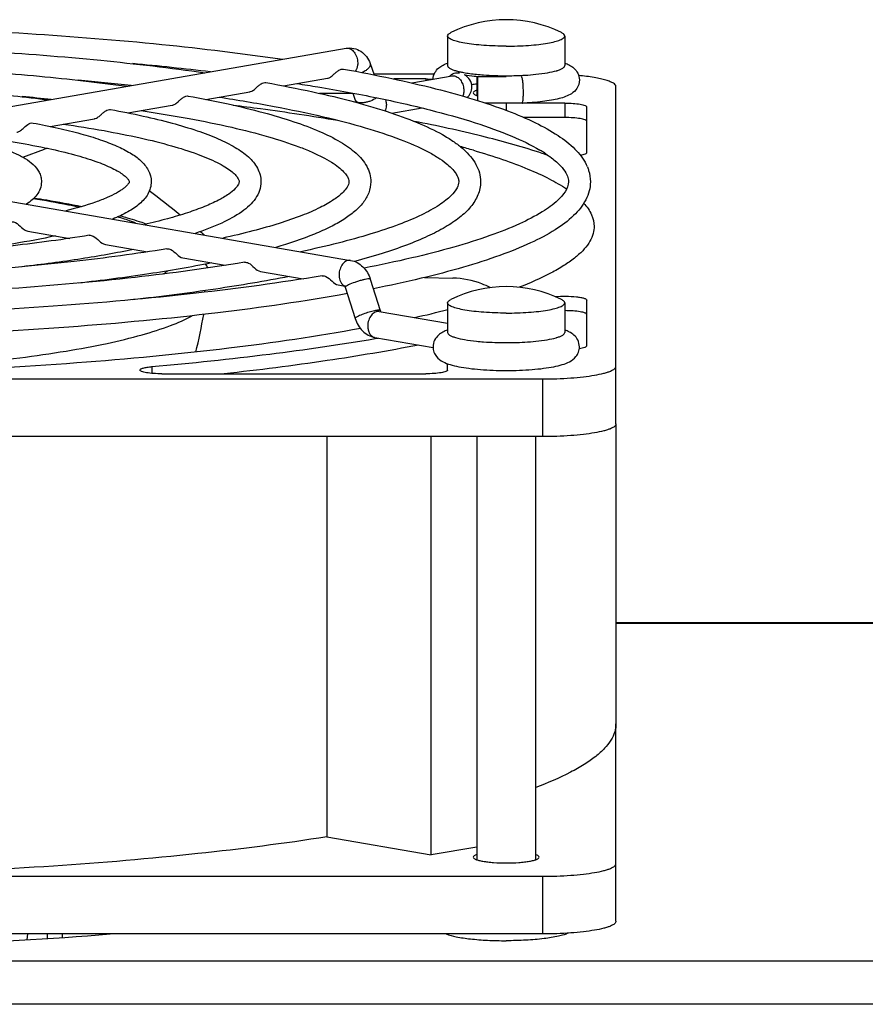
# Model space of a CAD drawing. Extents: x -1622 to 1181, y 8 to 1633.
# Tile 78 of 80: x 795 to 853, y 993 to 1060. Entities that reach past the tile are written whole.
import ezdxf

# ---------------------------------------------------------------- set-up
doc = ezdxf.new("R2010")
doc.units = 0
doc.header["$LTSCALE"] = 65.395
doc.layers.get('0').update_dxf_attribs({"linetype": 'CONTINUOUS'})
doc.layers.add('3_ALL_AXES', color=7, linetype='CONTINUOUS')

msp = doc.modelspace()

# ---------------------------------------------------------------- linework, layer by layer
at = {"color": 7, "linetype": 'CONTINUOUS'}
for p, q in [((779.927, 1051.512), (817.404, 1058.02)), ((819.046, 1056.98), (819.325, 1056.199)), ((819.299, 1056.27), (823.427, 1056.27)), ((821.888, 1055.647), (824.648, 1056.126)), ((826.4, 1054.443), (826.4, 1056.066)), ((828.338, 1056.066), (826.4, 1056.066)), ((813.122, 1055.449), (816.128, 1055.971)), ((822.838, 1055.922), (820.656, 1055.922)), ((835.838, 1032.361), (835.838, 1055.401)), ((807.811, 1054.527), (810.825, 1055.05)), ((817.864, 1054.937), (815.573, 1054.937)), ((817.859, 1054.951), (818.029, 1054.475)), ((802.495, 1053.604), (805.521, 1054.129)), ((829.42, 1054.266), (826.933, 1054.266)), ((829.42, 1054.266), (829.421, 1054.266)), ((832.338, 1054.273), (829.547, 1054.273)), ((833.838, 1050.883), (833.838, 1054.012)), ((820.533, 1053.585), (822.59, 1053.942)), ((797.176, 1052.68), (800.218, 1053.208)), ((832.338, 1053.288), (829.529, 1053.288)), ((795.316, 1050.576), (796.807, 1051.126)), ((780.235, 1050.038), (817.712, 1043.531)), ((795.652, 1045.534), (798.528, 1045.035)), ((834.347, 1045.851), (834.345, 1045.757)), ((800.955, 1044.613), (803.836, 1044.113)), ((806.259, 1043.692), (809.145, 1043.191)), ((811.562, 1042.772), (814.467, 1042.267)), ((819.056, 1042.238), (819.734, 1040.103)), ((822.749, 1042.36), (824.697, 1042.317)), ((816.865, 1041.851), (817.305, 1041.774)), ((817.34, 1041.693), (818.019, 1039.558)), ((833.838, 1037.689), (833.838, 1040.818)), ((819.671, 1040.039), (824.338, 1039.229)), ((819.363, 1038.266), (823.34, 1037.575)), ((819.381, 1038.186), (819.601, 1038.224)), ((824.338, 1036.04), (824.338, 1036.466)), ((720.838, 1035.432), (830.838, 1035.432)), ((804.821, 1035.779), (822.838, 1035.779)), ((830.838, 1031.493), (720.838, 1031.493)), ((816.09, 1031.493), (816.09, 1004.148)), ((823.215, 1002.911), (823.215, 1031.493)), ((835.838, 998.385), (835.838, 1011.875)), ((816.09, 1004.148), (823.215, 1002.911)), ((826.338, 1003.454), (823.215, 1002.911)), ((720.838, 1001.456), (830.838, 1001.456)), ((830.838, 997.517), (720.838, 997.517))]:
    msp.add_line(p, q, dxfattribs=at)
at = {"color": 9, "linetype": 'CONTINUOUS'}
for p, q in [((832.338, 1056.838), (832.338, 1056.838)), ((822.838, 1055.922), (822.838, 1055.812)), ((828.338, 1054.273), (828.338, 1053.77)), ((832.338, 1054.273), (832.338, 1053.288)), ((832.338, 1038.605), (832.338, 1038.605)), ((804.137, 1036.271), (804.137, 1035.808)), ((830.838, 1031.493), (830.838, 1035.432)), ((902.185, 1018.713), (835.838, 1018.713)), ((830.838, 997.517), (830.838, 1001.456)), ((795.613, 997.115), (795.655, 997.517)), ((796.999, 997.203), (796.999, 997.517)), ((797.994, 997.517), (797.994, 997.269)), ((899.838, 995.664), (700.838, 995.664)), ((899.838, 992.709), (700.838, 992.709))]:
    msp.add_line(p, q, dxfattribs=at)
at = {"color": 3, "linetype": 'CONTINUOUS'}
msp.add_line((900.838, 1018.759), (835.838, 1018.759), dxfattribs=at)
at = {"color": 6, "linetype": 'CONTINUOUS'}
msp.add_line((795.644, 997.517), (795.602, 997.114), dxfattribs=at)
at = {"color": 9, "linetype": 'CONTINUOUS'}
for centre, radius, start, end in [((825.14, 1055.456), 0.935, 135.67866, 136.95744), ((825.112, 1055.484), 0.895, 128.64799, 135.72174), ((825.081, 1055.522), 0.846, 125.50647, 128.60349), ((825.822, 1059.642), 3.29, 253.26205, 253.39739), ((828.34, 1078.734), 22.591, 269.99613, 272.61133), ((830.85, 1059.66), 3.309, 286.53291, 286.71965), ((818.871, 1054.21), 1.282, 0.07024, 13.22594), ((819.437, 1038.696), 0.436, 254.03392, 260.16818), ((830.805, 1041.575), 3.464, 285.83531, 286.71159)]:
    msp.add_arc(centre, radius, start, end, dxfattribs=at)
at = {"color": 7, "linetype": 'CONTINUOUS'}
for centre, radius, start, end in [((827.617, 1043.058), 12.578, 95.84686, 97.51428), ((819.79, 1055.103), 1.87, 199.63751, 204.80572), ((810.689, 998.111), 55.137, 73.76208, 74.7571), ((817.703, 1011.464), 41.49, 71.3024, 71.94403), ((717.953, 937.418), 140.318, 51.10315, 52.19842), ((726.511, 947.939), 126.756, 50.16306, 50.32412), ((804.493, 1041.248), 3.881, 26.997, 31.63297), ((805.041, 1040.901), 2.763, 9.49384, 11.77912), ((816.892, 1041.551), 0.47, 17.61677, 21.74579), ((806.363, 1110.114), 72.219, 282.56066, 284.42487), ((763.132, 1047.746), 45.237, 346.60677, 349.92566)]:
    msp.add_arc(centre, radius, start, end, dxfattribs=at)
for points, knots in [([(817.404, 1058.02), (817.576, 1058.049), (817.935, 1058.045), (818.43, 1057.837), (818.819, 1057.466), (818.986, 1057.147), (819.046, 1056.98)], [0, 0, 0, 0, 0.248626, 0.497313, 0.746916, 1, 1, 1, 1]), ([(823.34, 1055.899), (823.347, 1056.056), (823.431, 1056.353), (823.704, 1056.677), (824.018, 1056.88), (824.232, 1056.97), (824.338, 1057.009)], [0, 0, 0, 0, 0.297886, 0.561357, 0.786065, 1, 1, 1, 1]), ([(832.339, 1057.009), (832.447, 1056.969), (832.667, 1056.877), (832.988, 1056.666), (833.262, 1056.326), (833.338, 1056.016), (833.338, 1055.854)], [0, 0, 0, 0, 0.212951, 0.437625, 0.702241, 1, 1, 1, 1]), ([(816.128, 1055.971), (816.145, 1055.974), (816.214, 1055.99), (816.279, 1056.021), (816.326, 1056.048)], [0, 0, 0, 0, 0.238835, 1, 1, 1, 1]), ([(816.326, 1056.048), (816.407, 1056.097), (816.538, 1056.211), (816.717, 1056.38), (816.921, 1056.544), (817.117, 1056.617), (817.229, 1056.596)], [0, 0, 0, 0, 0.263703, 0.479819, 0.682379, 1, 1, 1, 1]), ([(824.648, 1056.126), (824.657, 1056.128), (824.666, 1056.129), (824.709, 1056.14), (824.7, 1056.137)], [0, 0, 0, 0, 0.493668, 1, 1, 1, 1]), ([(826.397, 1056.07), (826.314, 1056.078), (826.01, 1056.112), (825.706, 1056.157), (825.486, 1056.199)], [0, 0, 0, 0, 0.270473, 1, 1, 1, 1]), ([(825.995, 1055.362), (825.995, 1055.535), (825.895, 1055.881), (825.633, 1056.119), (825.488, 1056.2)], [0, 0, 0, 0, 0.511222, 1, 1, 1, 1]), ([(829.4, 1056.052), (829.398, 1056.054), (829.393, 1056.061), (829.385, 1056.066), (829.379, 1056.066)], [0, 0, 0, 0, 0.311949, 1, 1, 1, 1]), ([(829.512, 1055.01), (829.512, 1055.127), (829.507, 1055.352), (829.485, 1055.658), (829.458, 1055.873), (829.427, 1055.996), (829.41, 1056.038), (829.4, 1056.052)], [0, 0, 0, 0, 0.3343, 0.640183, 0.872336, 0.950277, 1, 1, 1, 1]), ([(835.838, 1055.401), (835.838, 1055.497), (835.676, 1055.637), (835.432, 1055.749), (835.133, 1055.851), (834.764, 1055.943), (834.144, 1056.062), (833.644, 1056.123), (833.292, 1056.158)], [0, 0, 0, 0, 0.104686, 0.192695, 0.307065, 0.447075, 0.610958, 1, 1, 1, 1]), ([(811.022, 1055.127), (811.103, 1055.176), (811.235, 1055.29), (811.413, 1055.459), (811.617, 1055.624), (811.813, 1055.696), (811.925, 1055.675)], [0, 0, 0, 0, 0.263659, 0.479823, 0.682407, 1, 1, 1, 1]), ([(822.838, 1055.922), (822.881, 1055.922), (823.049, 1055.921), (823.217, 1055.915), (823.342, 1055.907)], [0, 0, 0, 0, 0.254111, 1, 1, 1, 1]), ([(825.677, 1054.659), (825.774, 1054.745), (825.937, 1054.963), (825.995, 1055.229), (825.995, 1055.362)], [0, 0, 0, 0, 0.495322, 1, 1, 1, 1]), ([(833.338, 1055.854), (833.339, 1055.652), (833.219, 1055.27), (832.825, 1054.909), (832.393, 1054.706), (831.93, 1054.568), (831.402, 1054.459), (830.56, 1054.337), (829.889, 1054.287), (829.421, 1054.266)], [0, 0, 0, 0, 0.132438, 0.243946, 0.340772, 0.443072, 0.560005, 0.693222, 1, 1, 1, 1]), ([(805.718, 1054.206), (805.8, 1054.255), (805.931, 1054.369), (806.11, 1054.538), (806.313, 1054.703), (806.509, 1054.775), (806.622, 1054.754)], [0, 0, 0, 0, 0.263594, 0.479819, 0.682437, 1, 1, 1, 1]), ([(810.825, 1055.05), (810.841, 1055.053), (810.911, 1055.069), (810.976, 1055.1), (811.022, 1055.127)], [0, 0, 0, 0, 0.238856, 1, 1, 1, 1]), ([(829.421, 1054.266), (829.429, 1054.266), (829.447, 1054.286), (829.47, 1054.356), (829.493, 1054.505), (829.508, 1054.734), (829.512, 1054.912), (829.512, 1055.01)], [0, 0, 0, 0, 0.031506, 0.090099, 0.298918, 0.614052, 1, 1, 1, 1]), ([(805.521, 1054.129), (805.538, 1054.132), (805.607, 1054.148), (805.672, 1054.179), (805.718, 1054.206)], [0, 0, 0, 0, 0.238885, 1, 1, 1, 1]), ([(809.687, 1054.138), (810.313, 1054.061), (812.702, 1053.754), (815.085, 1053.398), (816.837, 1053.099)], [0, 0, 0, 0, 0.261711, 1, 1, 1, 1]), ([(832.338, 1054.273), (832.53, 1054.273), (832.885, 1054.261), (833.348, 1054.213), (833.653, 1054.146), (833.802, 1054.078), (833.838, 1054.032), (833.838, 1054.012)], [0, 0, 0, 0, 0.368921, 0.68354, 0.899303, 0.962485, 1, 1, 1, 1]), ([(800.415, 1053.285), (800.496, 1053.334), (800.627, 1053.448), (800.805, 1053.617), (801.009, 1053.782), (801.205, 1053.853), (801.317, 1053.833)], [0, 0, 0, 0, 0.263493, 0.479803, 0.682468, 1, 1, 1, 1]), ([(795.111, 1052.364), (795.192, 1052.413), (795.449, 1052.636), (795.759, 1052.959), (796.013, 1052.912)], [0, 0, 0, 0, 0.268348, 1, 1, 1, 1]), ([(800.218, 1053.208), (800.235, 1053.211), (800.304, 1053.227), (800.369, 1053.258), (800.415, 1053.285)], [0, 0, 0, 0, 0.238927, 1, 1, 1, 1]), ([(830.563, 1050.911), (829.284, 1051.328), (826.468, 1052.108), (823.613, 1052.724), (822.068, 1053.025)], [0, 0, 0, 0, 0.460743, 1, 1, 1, 1]), ([(833.838, 1053.027), (833.838, 1053.047), (833.802, 1053.094), (833.653, 1053.161), (833.348, 1053.228), (832.885, 1053.276), (832.53, 1053.288), (832.338, 1053.288)], [0, 0, 0, 0, 0.037515, 0.100697, 0.31646, 0.631079, 1, 1, 1, 1]), ([(794.914, 1052.287), (794.931, 1052.29), (795, 1052.306), (795.065, 1052.337), (795.111, 1052.364)], [0, 0, 0, 0, 0.238994, 1, 1, 1, 1]), ([(797.012, 1051.182), (796.993, 1051.178), (796.924, 1051.164), (796.856, 1051.144), (796.807, 1051.126)], [0, 0, 0, 0, 0.261698, 1, 1, 1, 1]), ([(826.107, 1051.049), (826.775, 1050.855), (828.026, 1050.462), (829.757, 1049.817), (831.221, 1049.153), (832.084, 1048.661), (832.463, 1048.408)], [0, 0, 0, 0, 0.302073, 0.569516, 0.802022, 1, 1, 1, 1]), ([(831.157, 1050.723), (831.143, 1050.726), (831.091, 1050.738), (831.04, 1050.752), (831.004, 1050.765)], [0, 0, 0, 0, 0.275195, 1, 1, 1, 1]), ([(833.838, 1050.883), (833.838, 1050.864), (833.803, 1050.818), (833.659, 1050.752), (833.518, 1050.72), (833.411, 1050.701)], [0, 0, 0, 0, 0.119363, 0.319005, 1, 1, 1, 1]), ([(796.091, 1047.793), (796.377, 1047.749), (797.467, 1047.575), (798.553, 1047.376), (799.35, 1047.211)], [0, 0, 0, 0, 0.26214, 1, 1, 1, 1]), ([(833.626, 1047.441), (833.842, 1047.205), (834.199, 1046.719), (834.347, 1046.123), (834.347, 1045.851)], [0, 0, 0, 0, 0.539877, 1, 1, 1, 1]), ([(794.543, 1046.163), (794.633, 1046.177), (795.076, 1046.055), (795.317, 1045.592), (795.652, 1045.534)], [0, 0, 0, 0, 0.211447, 1, 1, 1, 1]), ([(801.978, 1046.58), (802.136, 1046.536), (802.736, 1046.364), (803.331, 1046.171), (803.764, 1046.014)], [0, 0, 0, 0, 0.262305, 1, 1, 1, 1]), ([(799.847, 1045.241), (799.937, 1045.256), (800.38, 1045.135), (800.621, 1044.671), (800.955, 1044.613)], [0, 0, 0, 0, 0.211453, 1, 1, 1, 1]), ([(834.345, 1045.757), (834.335, 1045.579), (834.257, 1045.208), (833.981, 1044.676), (833.552, 1044.154), (832.973, 1043.641), (832.246, 1043.135), (831.005, 1042.429), (829.963, 1041.979), (829.22, 1041.691)], [0, 0, 0, 0, 0.078223, 0.163693, 0.261055, 0.373398, 0.502628, 0.649829, 1, 1, 1, 1]), ([(805.152, 1044.32), (805.241, 1044.335), (805.684, 1044.214), (805.925, 1043.751), (806.259, 1043.692)], [0, 0, 0, 0, 0.211459, 1, 1, 1, 1]), ([(810.455, 1043.399), (810.545, 1043.414), (810.988, 1043.294), (811.228, 1042.83), (811.562, 1042.772)], [0, 0, 0, 0, 0.211455, 1, 1, 1, 1]), ([(817.712, 1043.531), (817.869, 1043.503), (818.177, 1043.394), (818.7, 1042.999), (818.956, 1042.552), (819.056, 1042.238)], [0, 0, 0, 0, 0.245394, 0.493171, 1, 1, 1, 1]), ([(815.759, 1042.478), (815.849, 1042.493), (816.292, 1042.373), (816.531, 1041.909), (816.865, 1041.851)], [0, 0, 0, 0, 0.211456, 1, 1, 1, 1]), ([(827.234, 1041.667), (827.054, 1041.766), (826.257, 1042.136), (825.369, 1042.302), (824.697, 1042.317)], [0, 0, 0, 0, 0.233907, 1, 1, 1, 1]), ([(817.284, 1041.805), (817.281, 1041.808), (817.303, 1041.783), (817.308, 1041.768), (817.323, 1041.74), (817.329, 1041.725)], [0, 0, 0, 0, 0.136441, 0.479405, 1, 1, 1, 1]), ([(831.682, 1041.052), (831.927, 1041.073), (832.412, 1041.087), (832.995, 1041.06), (833.406, 1041.004), (833.605, 1040.961), (833.727, 1040.918), (833.794, 1040.885), (833.838, 1040.845), (833.838, 1040.818)], [0, 0, 0, 0, 0.332711, 0.656689, 0.790386, 0.894254, 0.933328, 0.963491, 1, 1, 1, 1]), ([(819.734, 1040.103), (819.737, 1040.095), (819.747, 1040.067), (819.759, 1040.04), (819.77, 1040.022)], [0, 0, 0, 0, 0.291029, 1, 1, 1, 1]), ([(833.838, 1039.833), (833.838, 1039.853), (833.802, 1039.899), (833.653, 1039.967), (833.348, 1040.034), (832.885, 1040.082), (832.53, 1040.094), (832.338, 1040.094)], [0, 0, 0, 0, 0.037517, 0.100695, 0.316464, 0.631107, 1, 1, 1, 1]), ([(818.019, 1039.558), (818.118, 1039.245), (818.374, 1038.797), (818.898, 1038.402), (819.206, 1038.293), (819.363, 1038.266)], [0, 0, 0, 0, 0.506843, 0.7546, 1, 1, 1, 1]), ([(818.392, 1038.878), (815.409, 1038.329), (808.961, 1037.394), (798.707, 1036.425), (787.513, 1035.825), (779.782, 1035.691), (775.838, 1035.691)], [0, 0, 0, 0, 0.212978, 0.457181, 0.723048, 1, 1, 1, 1]), ([(824.328, 1038.772), (824.22, 1038.733), (824.002, 1038.64), (823.684, 1038.428), (823.413, 1038.089), (823.338, 1037.781), (823.338, 1037.62)], [0, 0, 0, 0, 0.212638, 0.437655, 0.702516, 1, 1, 1, 1]), ([(833.338, 1037.62), (833.339, 1037.781), (833.263, 1038.091), (832.99, 1038.431), (832.669, 1038.643), (832.45, 1038.735), (832.341, 1038.775)], [0, 0, 0, 0, 0.297577, 0.562237, 0.787237, 1, 1, 1, 1]), ([(804.137, 1036.271), (806.822, 1036.511), (811.918, 1037.045), (816.99, 1037.777), (819.381, 1038.186)], [0, 0, 0, 0, 0.526349, 1, 1, 1, 1]), ([(822.35, 1037.747), (820.28, 1037.339), (815.864, 1036.598), (811.423, 1036.036), (809.071, 1035.777)], [0, 0, 0, 0, 0.471319, 1, 1, 1, 1]), ([(823.338, 1037.62), (823.339, 1037.497), (823.383, 1037.258), (823.6, 1036.881), (823.998, 1036.586), (824.53, 1036.39), (825.124, 1036.251), (825.814, 1036.145), (826.598, 1036.067), (827.45, 1036.019), (828.339, 1036.003), (829.228, 1036.019), (830.08, 1036.067), (830.863, 1036.145), (831.554, 1036.251), (832.147, 1036.39), (832.679, 1036.586), (833.077, 1036.882), (833.294, 1037.258), (833.338, 1037.497), (833.338, 1037.62)], [0, 0, 0, 0, 0.032491, 0.062813, 0.113102, 0.159543, 0.212344, 0.274197, 0.344354, 0.420605, 0.500053, 0.579499, 0.655746, 0.725889, 0.787722, 0.840511, 0.886937, 0.937208, 0.967514, 1, 1, 1, 1]), ([(833.838, 1037.689), (833.838, 1037.668), (833.794, 1037.617), (833.624, 1037.547), (833.459, 1037.513), (833.332, 1037.494)], [0, 0, 0, 0, 0.1145, 0.314295, 1, 1, 1, 1]), ([(803.321, 1036.04), (803.321, 1036.07), (803.374, 1036.113), (803.452, 1036.148), (803.594, 1036.194), (803.824, 1036.238), (804.024, 1036.261), (804.137, 1036.271)], [0, 0, 0, 0, 0.103476, 0.191702, 0.306593, 0.611374, 1, 1, 1, 1]), ([(804.821, 1035.779), (804.63, 1035.779), (804.274, 1035.791), (803.811, 1035.839), (803.506, 1035.906), (803.358, 1035.973), (803.321, 1036.02), (803.321, 1036.04)], [0, 0, 0, 0, 0.368913, 0.683539, 0.899314, 0.96248, 1, 1, 1, 1]), ([(824.338, 1036.04), (824.338, 1036.02), (824.302, 1035.973), (824.153, 1035.906), (823.848, 1035.839), (823.385, 1035.791), (823.03, 1035.779), (822.838, 1035.779)], [0, 0, 0, 0, 0.037515, 0.100697, 0.31646, 0.631079, 1, 1, 1, 1]), ([(830.838, 1035.432), (831.477, 1035.432), (832.405, 1035.461), (833.583, 1035.568), (834.332, 1035.672), (834.877, 1035.782), (835.236, 1035.884), (835.447, 1035.959), (835.614, 1036.039), (835.759, 1036.131), (835.838, 1036.235), (835.838, 1036.3)], [0, 0, 0, 0, 0.368657, 0.535827, 0.683196, 0.805581, 0.856153, 0.899186, 0.934566, 0.962502, 1, 1, 1, 1]), ([(835.838, 1032.361), (835.838, 1032.296), (835.759, 1032.192), (835.614, 1032.1), (835.447, 1032.02), (835.236, 1031.945), (834.877, 1031.842), (834.332, 1031.732), (833.583, 1031.629), (832.405, 1031.522), (831.477, 1031.493), (830.838, 1031.493)], [0, 0, 0, 0, 0.037498, 0.065434, 0.100814, 0.143847, 0.194419, 0.316804, 0.464173, 0.631343, 1, 1, 1, 1]), ([(835.838, 1011.875), (835.838, 1011.686), (835.774, 1011.288), (835.496, 1010.716), (835.046, 1010.156), (834.428, 1009.606), (833.644, 1009.064), (832.297, 1008.308), (831.162, 1007.828), (830.352, 1007.522)], [0, 0, 0, 0, 0.07733, 0.161416, 0.257508, 0.369081, 0.49822, 0.646107, 1, 1, 1, 1]), ([(816.09, 1004.148), (813.164, 1003.689), (806.946, 1002.899), (797.176, 1002.076), (786.69, 1001.569), (779.495, 1001.456), (775.838, 1001.456)], [0, 0, 0, 0, 0.220096, 0.465494, 0.72831, 1, 1, 1, 1]), ([(830.838, 1001.456), (831.477, 1001.456), (832.405, 1001.485), (833.583, 1001.592), (834.332, 1001.696), (834.877, 1001.806), (835.236, 1001.908), (835.447, 1001.983), (835.614, 1002.063), (835.759, 1002.156), (835.838, 1002.259), (835.838, 1002.324)], [0, 0, 0, 0, 0.368657, 0.535827, 0.683196, 0.805581, 0.856153, 0.899186, 0.934566, 0.962502, 1, 1, 1, 1]), ([(835.838, 998.385), (835.838, 998.32), (835.759, 998.216), (835.614, 998.124), (835.447, 998.044), (835.236, 997.969), (834.877, 997.866), (834.332, 997.757), (833.583, 997.653), (832.405, 997.546), (831.477, 997.517), (830.838, 997.517)], [0, 0, 0, 0, 0.037498, 0.065434, 0.100814, 0.143847, 0.194419, 0.316804, 0.464173, 0.631343, 1, 1, 1, 1])]:
    msp.add_open_spline(points, degree=3, knots=knots, dxfattribs=at)
at = {"color": 9, "linetype": 'CONTINUOUS'}
for points, knots in [([(817.404, 1058.02), (817.499, 1058.036), (817.719, 1057.996), (817.978, 1057.763), (818.151, 1057.423), (818.194, 1057.157), (818.194, 1057.022)], [0, 0, 0, 0, 0.204376, 0.441676, 0.714084, 1, 1, 1, 1]), ([(818.194, 1057.022), (818.194, 1056.968), (818.181, 1056.766), (818.112, 1056.564), (818.022, 1056.446)], [0, 0, 0, 0, 0.270477, 1, 1, 1, 1]), ([(819.046, 1056.98), (819.056, 1056.95), (819.063, 1056.859), (818.986, 1056.707), (818.892, 1056.614), (818.834, 1056.566)], [0, 0, 0, 0, 0.190929, 0.540028, 1, 1, 1, 1]), ([(824.338, 1056.838), (824.338, 1056.763), (824.466, 1056.652), (824.657, 1056.563), (824.796, 1056.515), (824.874, 1056.491)], [0, 0, 0, 0, 0.341884, 0.628246, 1, 1, 1, 1]), ([(831.801, 1056.491), (831.88, 1056.514), (832.019, 1056.563), (832.211, 1056.652), (832.338, 1056.763), (832.338, 1056.838)], [0, 0, 0, 0, 0.371661, 0.658028, 1, 1, 1, 1]), ([(818.834, 1056.566), (818.811, 1056.547), (818.705, 1056.467), (818.588, 1056.401), (818.496, 1056.359)], [0, 0, 0, 0, 0.23264, 1, 1, 1, 1]), ([(824.59, 1056.211), (824.672, 1056.27), (824.856, 1056.356), (825.061, 1056.354), (825.154, 1056.33)], [0, 0, 0, 0, 0.514962, 1, 1, 1, 1]), ([(824.802, 1056.126), (824.89, 1056.111), (825.07, 1056.023), (825.272, 1055.787), (825.406, 1055.478), (825.439, 1055.246), (825.439, 1055.129)], [0, 0, 0, 0, 0.210946, 0.453841, 0.722824, 1, 1, 1, 1]), ([(824.882, 1056.489), (824.904, 1056.482), (824.998, 1056.455), (825.092, 1056.432), (825.165, 1056.415)], [0, 0, 0, 0, 0.233759, 1, 1, 1, 1]), ([(825.165, 1056.415), (825.248, 1056.397), (825.628, 1056.32), (826.013, 1056.27), (826.314, 1056.239)], [0, 0, 0, 0, 0.218703, 1, 1, 1, 1]), ([(826.314, 1056.239), (826.472, 1056.223), (827.145, 1056.165), (827.821, 1056.144), (828.338, 1056.144)], [0, 0, 0, 0, 0.234717, 1, 1, 1, 1]), ([(829.369, 1056.167), (829.455, 1056.171), (829.787, 1056.189), (830.118, 1056.214), (830.363, 1056.239)], [0, 0, 0, 0, 0.259788, 1, 1, 1, 1]), ([(830.363, 1056.239), (830.633, 1056.267), (831.113, 1056.328), (831.587, 1056.427), (831.791, 1056.488)], [0, 0, 0, 0, 0.560407, 1, 1, 1, 1]), ([(825.439, 1055.129), (825.439, 1055.095), (825.433, 1054.966), (825.407, 1054.838), (825.373, 1054.748)], [0, 0, 0, 0, 0.259334, 1, 1, 1, 1]), ([(819.473, 1054.636), (819.35, 1054.542), (819.138, 1054.432), (818.839, 1054.335), (818.614, 1054.293), (818.407, 1054.284), (818.232, 1054.309), (818.098, 1054.368), (818.042, 1054.439), (818.029, 1054.475)], [0, 0, 0, 0, 0.292998, 0.447307, 0.594736, 0.727158, 0.838659, 0.927542, 1, 1, 1, 1]), ([(820.153, 1054.211), (820.153, 1054.168), (820.145, 1054.007), (820.102, 1053.846), (820.047, 1053.74)], [0, 0, 0, 0, 0.263749, 1, 1, 1, 1]), ([(799.166, 1047.157), (798.921, 1047.209), (797.878, 1047.424), (796.83, 1047.608), (796.026, 1047.735)], [0, 0, 0, 0, 0.235619, 1, 1, 1, 1]), ([(803.022, 1046.085), (802.925, 1046.121), (802.515, 1046.269), (802.1, 1046.402), (801.782, 1046.497)], [0, 0, 0, 0, 0.235989, 1, 1, 1, 1]), ([(817.712, 1043.531), (817.617, 1043.547), (817.396, 1043.507), (817.137, 1043.274), (816.964, 1042.934), (816.921, 1042.668), (816.921, 1042.533)], [0, 0, 0, 0, 0.204376, 0.441676, 0.714084, 1, 1, 1, 1]), ([(804.913, 1042.597), (804.938, 1042.614), (805.034, 1042.681), (805.127, 1042.752), (805.194, 1042.807)], [0, 0, 0, 0, 0.260446, 1, 1, 1, 1]), ([(816.921, 1042.533), (816.921, 1042.483), (816.933, 1042.294), (816.993, 1042.105), (817.07, 1041.99)], [0, 0, 0, 0, 0.268152, 1, 1, 1, 1]), ([(817.07, 1041.99), (817.078, 1041.978), (817.112, 1041.931), (817.151, 1041.889), (817.184, 1041.862)], [0, 0, 0, 0, 0.258655, 1, 1, 1, 1]), ([(819.056, 1042.238), (819.05, 1042.255), (818.978, 1042.267), (818.873, 1042.258), (818.694, 1042.229), (818.48, 1042.178), (818.239, 1042.11), (817.927, 1042.009), (817.701, 1041.922), (817.562, 1041.855)], [0, 0, 0, 0, 0.033997, 0.109588, 0.224852, 0.370825, 0.535342, 0.704468, 1, 1, 1, 1]), ([(817.562, 1041.855), (817.511, 1041.831), (817.444, 1041.797), (817.374, 1041.747), (817.351, 1041.725), (817.344, 1041.714)], [0, 0, 0, 0, 0.640989, 0.856777, 1, 1, 1, 1]), ([(819.621, 1040.127), (819.529, 1040.123), (819.309, 1040.081), (818.958, 1039.99), (818.589, 1039.868), (818.348, 1039.772), (818.24, 1039.72)], [0, 0, 0, 0, 0.192526, 0.462226, 0.751982, 1, 1, 1, 1]), ([(819.671, 1040.039), (819.576, 1040.055), (819.355, 1040.016), (819.096, 1039.782), (818.923, 1039.442), (818.88, 1039.177), (818.88, 1039.042)], [0, 0, 0, 0, 0.204376, 0.441676, 0.714084, 1, 1, 1, 1]), ([(819.679, 1040.127), (819.675, 1040.127), (819.656, 1040.128), (819.636, 1040.128), (819.621, 1040.127)], [0, 0, 0, 0, 0.219095, 1, 1, 1, 1]), ([(819.734, 1040.103), (819.733, 1040.106), (819.72, 1040.124), (819.696, 1040.125), (819.679, 1040.127)], [0, 0, 0, 0, 0.166454, 1, 1, 1, 1]), ([(784.004, 1035.956), (786.555, 1036.071), (790.265, 1036.32), (795.018, 1036.844), (798.162, 1037.297), (800.949, 1037.813), (803.335, 1038.383), (805.283, 1038.996), (806.407, 1039.483), (806.877, 1039.746)], [0, 0, 0, 0, 0.328603, 0.478336, 0.615261, 0.737363, 0.842941, 0.930712, 1, 1, 1, 1]), ([(818.24, 1039.72), (818.181, 1039.692), (818.105, 1039.651), (818.032, 1039.597), (818.016, 1039.567), (818.019, 1039.558)], [0, 0, 0, 0, 0.698152, 0.895334, 1, 1, 1, 1]), ([(818.88, 1039.042), (818.88, 1038.952), (818.899, 1038.779), (818.986, 1038.545), (819.126, 1038.366), (819.253, 1038.294), (819.317, 1038.276)], [0, 0, 0, 0, 0.286783, 0.550486, 0.786257, 1, 1, 1, 1]), ([(824.338, 1038.605), (824.338, 1038.53), (824.466, 1038.419), (824.657, 1038.33), (824.796, 1038.281), (824.874, 1038.258)], [0, 0, 0, 0, 0.341884, 0.628246, 1, 1, 1, 1]), ([(831.801, 1038.258), (831.88, 1038.281), (832.019, 1038.33), (832.211, 1038.419), (832.338, 1038.53), (832.338, 1038.605)], [0, 0, 0, 0, 0.371661, 0.658028, 1, 1, 1, 1]), ([(824.874, 1038.258), (825.079, 1038.196), (825.558, 1038.096), (826.041, 1038.034), (826.314, 1038.006)], [0, 0, 0, 0, 0.438598, 1, 1, 1, 1]), ([(826.314, 1038.006), (826.472, 1037.99), (827.145, 1037.932), (827.821, 1037.911), (828.338, 1037.911)], [0, 0, 0, 0, 0.234717, 1, 1, 1, 1]), ([(828.338, 1037.911), (828.515, 1037.911), (829.19, 1037.919), (829.866, 1037.956), (830.363, 1038.006)], [0, 0, 0, 0, 0.260802, 1, 1, 1, 1]), ([(830.363, 1038.006), (830.623, 1038.033), (831.089, 1038.092), (831.55, 1038.186), (831.751, 1038.243)], [0, 0, 0, 0, 0.556992, 1, 1, 1, 1])]:
    msp.add_open_spline(points, degree=3, knots=knots, dxfattribs=at)
for points in [[(824.648, 1056.126), (824.699, 1056.135), (824.752, 1056.135), (824.802, 1056.126)], [(817.184, 1041.862), (817.216, 1041.834), (817.253, 1041.811), (817.291, 1041.793)], [(817.344, 1041.714), (817.341, 1041.708), (817.338, 1041.7), (817.34, 1041.693)]]:
    msp.add_open_spline(points, degree=3, dxfattribs=at)
at = {"layer": '3_ALL_AXES', "color": 7, "linetype": 'CONTINUOUS'}
for p, q in [((824.338, 1058.857), (824.338, 1056.838)), ((832.338, 1058.857), (832.338, 1056.838)), ((826.338, 1056.077), (826.338, 1054.789)), ((824.338, 1040.624), (824.338, 1038.605)), ((832.338, 1040.624), (832.338, 1038.605)), ((835.838, 1032.361), (835.838, 1011.875)), ((826.338, 1031.493), (826.338, 1002.58)), ((830.338, 1031.493), (830.338, 1002.58))]:
    msp.add_line(p, q, dxfattribs=at)
for centre, radius, start, end in [((828.338, 1051.471), 8.5, 63.6327, 116.3673), ((783.211, 844.716), 213.156, 83.28671, 84.72015), ((781.788, 866.634), 189.993, 83.67573, 84.77313), ((780.349, 888.228), 167.153, 84.19206, 84.87602), ((825.528, 1042.431), 10.033, 57.17051, 59.42782), ((826.242, 1043.553), 8.703, 56.50952, 57.11578), ((831.06, 1048.748), 3.051, 22.44214, 26.07837), ((828.338, 1033.238), 8.5, 63.6327, 116.3673)]:
    msp.add_arc(centre, radius, start, end, dxfattribs=at)
for points, knots in [([(775.838, 1059.638), (779.194, 1059.638), (785.806, 1059.539), (795.469, 1059.093), (804.535, 1058.367), (810.333, 1057.673), (813.08, 1057.269)], [0, 0, 0, 0, 0.269551, 0.531106, 0.776967, 1, 1, 1, 1]), ([(824.338, 1058.857), (824.338, 1058.9), (824.382, 1058.97), (824.47, 1059.037), (824.53, 1059.07), (824.563, 1059.087)], [0, 0, 0, 0, 0.38884, 0.661408, 1, 1, 1, 1]), ([(828.338, 1058.163), (827.828, 1058.163), (827.085, 1058.186), (826.143, 1058.271), (825.543, 1058.354), (825.05, 1058.455), (824.716, 1058.555), (824.518, 1058.648), (824.402, 1058.722), (824.338, 1058.805), (824.338, 1058.857)], [0, 0, 0, 0, 0.368721, 0.53586, 0.683234, 0.805628, 0.899189, 0.93456, 0.962506, 1, 1, 1, 1]), ([(828.338, 1058.163), (828.849, 1058.163), (829.592, 1058.186), (830.534, 1058.271), (831.134, 1058.354), (831.627, 1058.455), (831.961, 1058.555), (832.159, 1058.648), (832.274, 1058.722), (832.338, 1058.805), (832.338, 1058.857)], [0, 0, 0, 0, 0.368721, 0.53586, 0.683234, 0.805628, 0.899189, 0.93456, 0.962506, 1, 1, 1, 1]), ([(832.338, 1058.857), (832.338, 1058.9), (832.294, 1058.97), (832.207, 1059.037), (832.147, 1059.07), (832.113, 1059.087)], [0, 0, 0, 0, 0.38884, 0.661408, 1, 1, 1, 1]), ([(775.838, 1058.336), (778.706, 1058.336), (784.359, 1058.252), (792.63, 1057.878), (800.407, 1057.267), (805.389, 1056.683), (807.755, 1056.345)], [0, 0, 0, 0, 0.268812, 0.529935, 0.775958, 1, 1, 1, 1]), ([(775.838, 1057.034), (780.532, 1057.034), (787.417, 1056.843), (796.276, 1056.167), (800.44, 1055.693), (802.423, 1055.419)], [0, 0, 0, 0, 0.528365, 0.774617, 1, 1, 1, 1]), ([(817.229, 1056.596), (818.334, 1056.399), (820.439, 1055.991), (823.419, 1055.305), (826.057, 1054.576), (828.342, 1053.807), (830.263, 1052.999), (831.823, 1052.144), (833.027, 1051.219), (833.611, 1050.476), (833.8, 1050.089)], [0, 0, 0, 0, 0.185174, 0.353475, 0.504074, 0.636469, 0.75066, 0.847426, 0.92906, 1, 1, 1, 1]), ([(775.838, 1055.731), (779.573, 1055.731), (785.059, 1055.584), (792.137, 1055.065), (795.48, 1054.701), (797.079, 1054.491)], [0, 0, 0, 0, 0.526247, 0.772792, 1, 1, 1, 1]), ([(811.925, 1055.675), (812.998, 1055.483), (815.026, 1055.085), (817.871, 1054.406), (820.341, 1053.681), (822.42, 1052.912), (823.887, 1052.202), (824.844, 1051.591), (825.429, 1051.133), (825.912, 1050.641), (826.286, 1050.107), (826.532, 1049.524), (826.586, 1049.109), (826.586, 1048.904)], [0, 0, 0, 0, 0.192874, 0.365752, 0.517651, 0.648156, 0.757791, 0.805433, 0.848898, 0.889047, 0.927035, 0.963647, 1, 1, 1, 1]), ([(814.036, 1055.608), (814.517, 1055.533), (816.351, 1055.239), (818.178, 1054.906), (819.52, 1054.631)], [0, 0, 0, 0, 0.262511, 1, 1, 1, 1]), ([(806.622, 1054.754), (807.529, 1054.59), (809.245, 1054.252), (811.653, 1053.674), (813.745, 1053.057), (815.509, 1052.401), (816.947, 1051.701), (818.067, 1050.93), (818.869, 1050.024), (819.089, 1049.268), (819.088, 1048.903)], [0, 0, 0, 0, 0.191334, 0.362887, 0.513739, 0.643577, 0.753067, 0.844726, 0.924316, 1, 1, 1, 1]), ([(808.723, 1054.685), (809.98, 1054.494), (812.358, 1054.094), (815.693, 1053.403), (818.573, 1052.661), (820.96, 1051.88), (822.61, 1051.175), (823.64, 1050.591), (824.324, 1050.114), (824.818, 1049.64), (825.054, 1049.175), (825.097, 1048.986), (825.097, 1048.903)], [0, 0, 0, 0, 0.213892, 0.405467, 0.572721, 0.713938, 0.827629, 0.873836, 0.912796, 0.968093, 0.986162, 1, 1, 1, 1]), ([(826.336, 1055.145), (826.3, 1055.133), (826.235, 1055.108), (826.145, 1055.061), (826.088, 1055.004), (826.088, 1054.967)], [0, 0, 0, 0, 0.365016, 0.64813, 1, 1, 1, 1]), ([(826.088, 1054.967), (826.088, 1054.933), (826.138, 1054.879), (826.22, 1054.834), (826.278, 1054.81), (826.311, 1054.798)], [0, 0, 0, 0, 0.357647, 0.638992, 1, 1, 1, 1]), ([(819.52, 1054.631), (820.729, 1054.384), (822.976, 1053.879), (826.054, 1053.018), (828.57, 1052.119), (830.021, 1051.43), (830.631, 1051.069)], [0, 0, 0, 0, 0.31614, 0.589848, 0.818496, 1, 1, 1, 1]), ([(801.317, 1053.833), (802.06, 1053.698), (803.464, 1053.418), (805.435, 1052.942), (807.149, 1052.432), (808.599, 1051.89), (809.785, 1051.306), (810.592, 1050.75), (811.079, 1050.245), (811.359, 1049.839), (811.546, 1049.388), (811.586, 1049.065), (811.586, 1048.904)], [0, 0, 0, 0, 0.188732, 0.358038, 0.507092, 0.635704, 0.744754, 0.837124, 0.879012, 0.919641, 0.959655, 1, 1, 1, 1]), ([(803.406, 1053.762), (804.499, 1053.599), (806.566, 1053.26), (809.466, 1052.67), (811.971, 1052.036), (813.786, 1051.453), (815.006, 1050.963), (815.75, 1050.614), (816.369, 1050.268), (816.859, 1049.933), (817.212, 1049.615), (817.441, 1049.341), (817.568, 1049.11), (817.588, 1048.966), (817.588, 1048.904)], [0, 0, 0, 0, 0.21556, 0.408695, 0.57729, 0.719489, 0.780193, 0.8337, 0.879829, 0.918381, 0.949251, 0.972185, 0.987884, 1, 1, 1, 1]), ([(796.013, 1052.912), (796.59, 1052.805), (797.683, 1052.585), (799.218, 1052.209), (800.555, 1051.807), (801.689, 1051.377), (802.627, 1050.911), (803.378, 1050.381), (803.935, 1049.73), (804.089, 1049.177), (804.088, 1048.903)], [0, 0, 0, 0, 0.18526, 0.351579, 0.498263, 0.625342, 0.734018, 0.827741, 0.913665, 1, 1, 1, 1]), ([(798.084, 1052.838), (799.013, 1052.704), (800.771, 1052.424), (803.237, 1051.936), (805.369, 1051.41), (807.132, 1050.856), (808.347, 1050.355), (809.101, 1049.943), (809.508, 1049.668), (809.801, 1049.419), (809.978, 1049.2), (810.066, 1049.035), (810.098, 1048.94), (810.098, 1048.903)], [0, 0, 0, 0, 0.217953, 0.413338, 0.583876, 0.72754, 0.84237, 0.888464, 0.926676, 0.956351, 0.977471, 0.991412, 1, 1, 1, 1]), ([(790.708, 1051.99), (791.12, 1051.912), (791.902, 1051.751), (793.001, 1051.476), (793.961, 1051.181), (794.782, 1050.864), (795.47, 1050.513), (796.038, 1050.105), (796.394, 1049.666), (796.56, 1049.248), (796.587, 1049.019), (796.587, 1048.904)], [0, 0, 0, 0, 0.179017, 0.339966, 0.482415, 0.606693, 0.714587, 0.810521, 0.902989, 0.950779, 1, 1, 1, 1]), ([(792.751, 1051.912), (794.203, 1051.713), (796.25, 1051.38), (798.761, 1050.783), (800.216, 1050.342), (801.216, 1049.943), (801.833, 1049.618), (802.161, 1049.405), (802.387, 1049.21), (802.515, 1049.063), (802.583, 1048.968), (802.588, 1048.919), (802.588, 1048.904)], [0, 0, 0, 0, 0.420118, 0.593591, 0.739478, 0.855488, 0.901532, 0.939023, 0.967555, 0.986328, 0.995518, 1, 1, 1, 1]), ([(831.044, 1050.811), (831.301, 1050.642), (831.74, 1050.316), (832.237, 1049.799), (832.53, 1049.338), (832.588, 1049.035), (832.588, 1048.904)], [0, 0, 0, 0, 0.363494, 0.643895, 0.845002, 1, 1, 1, 1]), ([(833.88, 1049.913), (833.913, 1049.832), (834.031, 1049.508), (834.088, 1049.161), (834.088, 1048.903)], [0, 0, 0, 0, 0.253281, 1, 1, 1, 1]), ([(796.587, 1048.904), (796.587, 1048.74), (796.529, 1048.414), (796.287, 1047.995), (795.957, 1047.65), (795.7, 1047.463), (795.565, 1047.375)], [0, 0, 0, 0, 0.256726, 0.504523, 0.74733, 1, 1, 1, 1]), ([(802.588, 1048.904), (802.588, 1048.894), (802.588, 1048.87), (802.57, 1048.824), (802.526, 1048.759), (802.449, 1048.666), (802.331, 1048.548), (802.168, 1048.413), (801.959, 1048.27), (801.598, 1048.059), (801.039, 1047.793), (799.895, 1047.351), (798.94, 1047.082), (798.255, 1046.91)], [0, 0, 0, 0, 0.005959, 0.014662, 0.02973, 0.054406, 0.088874, 0.132389, 0.1845, 0.244978, 0.38984, 0.565031, 1, 1, 1, 1]), ([(804.088, 1048.903), (804.088, 1048.612), (803.913, 1048.023), (803.289, 1047.344), (802.452, 1046.794), (801.811, 1046.498), (801.459, 1046.353)], [0, 0, 0, 0, 0.226117, 0.452687, 0.704132, 1, 1, 1, 1]), ([(810.098, 1048.903), (810.098, 1048.878), (810.083, 1048.817), (810.036, 1048.714), (809.956, 1048.58), (809.754, 1048.335), (809.326, 1047.999), (808.62, 1047.589), (807.676, 1047.169), (806.512, 1046.751), (805.139, 1046.344), (804.151, 1046.099), (803.625, 1045.977)], [0, 0, 0, 0, 0.010561, 0.025388, 0.046505, 0.074727, 0.155806, 0.268518, 0.410514, 0.580668, 0.777617, 1, 1, 1, 1]), ([(811.586, 1048.904), (811.586, 1048.7), (811.519, 1048.288), (811.223, 1047.736), (810.798, 1047.252), (810.045, 1046.653), (808.804, 1045.991), (807.704, 1045.579), (807.089, 1045.375)], [0, 0, 0, 0, 0.101276, 0.202484, 0.306726, 0.418357, 0.678568, 1, 1, 1, 1]), ([(817.588, 1048.904), (817.588, 1048.634), (817.209, 1048.156), (816.515, 1047.613), (815.55, 1047.081), (814.3, 1046.545), (812.761, 1046.017), (810.957, 1045.506), (809.66, 1045.2), (808.97, 1045.049)], [0, 0, 0, 0, 0.083314, 0.166722, 0.279352, 0.420161, 0.588015, 0.78173, 1, 1, 1, 1]), ([(819.088, 1048.903), (819.088, 1048.647), (818.983, 1048.127), (818.577, 1047.433), (817.974, 1046.833), (817.216, 1046.288), (816.296, 1045.781), (814.763, 1045.098), (813.498, 1044.681), (812.601, 1044.418)], [0, 0, 0, 0, 0.092311, 0.186055, 0.285743, 0.396334, 0.521496, 0.663315, 1, 1, 1, 1]), ([(825.097, 1048.903), (825.097, 1048.759), (824.962, 1048.396), (824.628, 1047.982), (824.196, 1047.609), (823.545, 1047.147), (822.479, 1046.572), (820.913, 1045.921), (819.001, 1045.283), (816.763, 1044.67), (815.156, 1044.303), (814.303, 1044.123)], [0, 0, 0, 0, 0.035514, 0.091618, 0.130172, 0.175958, 0.288294, 0.427872, 0.593805, 0.784938, 1, 1, 1, 1]), ([(826.586, 1048.904), (826.586, 1048.749), (826.556, 1048.44), (826.37, 1047.838), (825.918, 1047.138), (825.139, 1046.412), (824.139, 1045.752), (822.919, 1045.129), (821.475, 1044.536), (819.808, 1043.967), (818.614, 1043.624), (817.982, 1043.454)], [0, 0, 0, 0, 0.043068, 0.086117, 0.174888, 0.271616, 0.381718, 0.508405, 0.653348, 0.817191, 1, 1, 1, 1]), ([(832.588, 1048.904), (832.588, 1048.419), (831.918, 1047.593), (830.71, 1046.743), (829.13, 1045.937), (827.109, 1045.148), (824.647, 1044.379), (821.777, 1043.646), (819.721, 1043.211), (818.63, 1042.998)], [0, 0, 0, 0, 0.093269, 0.178391, 0.291044, 0.430583, 0.596074, 0.786345, 1, 1, 1, 1]), ([(834.088, 1048.903), (834.088, 1048.48), (833.844, 1047.593), (832.929, 1046.491), (831.615, 1045.528), (829.91, 1044.641), (827.807, 1043.802), (825.306, 1043.006), (822.418, 1042.255), (820.356, 1041.811), (819.265, 1041.594)], [0, 0, 0, 0, 0.073335, 0.152111, 0.243846, 0.353627, 0.483843, 0.635196, 0.807498, 1, 1, 1, 1]), ([(799.847, 1045.241), (798.124, 1044.957), (794.44, 1044.468), (788.628, 1043.96), (782.351, 1043.646), (778.035, 1043.576), (775.838, 1043.576)], [0, 0, 0, 0, 0.217503, 0.462516, 0.726439, 1, 1, 1, 1]), ([(797.55, 1045.205), (796.605, 1044.998), (794.568, 1044.623), (792.517, 1044.343), (791.423, 1044.214)], [0, 0, 0, 0, 0.467709, 1, 1, 1, 1]), ([(805.152, 1044.32), (803.051, 1043.97), (798.558, 1043.37), (791.464, 1042.745), (783.797, 1042.36), (778.523, 1042.274), (775.838, 1042.274)], [0, 0, 0, 0, 0.217182, 0.462134, 0.726196, 1, 1, 1, 1]), ([(802.882, 1044.279), (801.702, 1044.033), (799.173, 1043.587), (796.629, 1043.25), (795.277, 1043.094)], [0, 0, 0, 0, 0.469811, 1, 1, 1, 1]), ([(810.455, 1043.399), (807.978, 1042.983), (802.675, 1042.271), (794.299, 1041.531), (785.242, 1041.074), (779.011, 1040.971), (775.838, 1040.971)], [0, 0, 0, 0, 0.216957, 0.461867, 0.726026, 1, 1, 1, 1]), ([(808.203, 1043.355), (806.784, 1043.069), (803.756, 1042.548), (800.709, 1042.154), (799.094, 1041.972)], [0, 0, 0, 0, 0.47108, 1, 1, 1, 1]), ([(815.759, 1042.478), (812.905, 1041.997), (806.792, 1041.173), (797.134, 1040.316), (786.687, 1039.787), (779.498, 1039.669), (775.838, 1039.669)], [0, 0, 0, 0, 0.216791, 0.461669, 0.7259, 1, 1, 1, 1]), ([(813.519, 1042.432), (811.851, 1042.103), (808.296, 1041.504), (804.72, 1041.05), (802.828, 1040.84)], [0, 0, 0, 0, 0.471809, 1, 1, 1, 1]), ([(817.489, 1041.257), (814.554, 1040.726), (808.226, 1039.819), (798.18, 1038.88), (787.238, 1038.299), (779.688, 1038.169), (775.838, 1038.169)], [0, 0, 0, 0, 0.213995, 0.458334, 0.723766, 1, 1, 1, 1]), ([(824.338, 1040.624), (824.338, 1040.667), (824.382, 1040.737), (824.47, 1040.804), (824.53, 1040.837), (824.563, 1040.854)], [0, 0, 0, 0, 0.38884, 0.661408, 1, 1, 1, 1]), ([(828.338, 1039.93), (827.828, 1039.93), (827.085, 1039.953), (826.143, 1040.038), (825.543, 1040.121), (825.05, 1040.222), (824.716, 1040.322), (824.518, 1040.415), (824.402, 1040.489), (824.338, 1040.572), (824.338, 1040.624)], [0, 0, 0, 0, 0.368721, 0.53586, 0.683234, 0.805628, 0.899189, 0.93456, 0.962506, 1, 1, 1, 1]), ([(828.338, 1039.93), (828.849, 1039.93), (829.592, 1039.953), (830.534, 1040.038), (831.134, 1040.121), (831.627, 1040.222), (831.961, 1040.322), (832.159, 1040.415), (832.274, 1040.489), (832.338, 1040.572), (832.338, 1040.624)], [0, 0, 0, 0, 0.368721, 0.53586, 0.683234, 0.805628, 0.899189, 0.93456, 0.962506, 1, 1, 1, 1]), ([(832.338, 1040.624), (832.338, 1040.667), (832.294, 1040.737), (832.207, 1040.804), (832.147, 1040.837), (832.113, 1040.854)], [0, 0, 0, 0, 0.38884, 0.661408, 1, 1, 1, 1]), ([(826.336, 1002.937), (826.3, 1002.924), (826.235, 1002.899), (826.145, 1002.852), (826.088, 1002.795), (826.088, 1002.758)], [0, 0, 0, 0, 0.365027, 0.648135, 1, 1, 1, 1]), ([(830.588, 1002.758), (830.588, 1002.795), (830.532, 1002.852), (830.442, 1002.899), (830.377, 1002.924), (830.341, 1002.937)], [0, 0, 0, 0, 0.351865, 0.634973, 1, 1, 1, 1]), ([(826.088, 1002.758), (826.088, 1002.729), (826.124, 1002.682), (826.189, 1002.641), (826.301, 1002.588), (826.489, 1002.532), (826.766, 1002.475), (827.103, 1002.429), (827.634, 1002.381), (828.051, 1002.368), (828.338, 1002.368)], [0, 0, 0, 0, 0.0375, 0.065439, 0.100821, 0.194376, 0.316766, 0.464148, 0.631309, 1, 1, 1, 1]), ([(828.338, 1002.368), (828.626, 1002.368), (829.043, 1002.381), (829.573, 1002.429), (829.911, 1002.475), (830.188, 1002.532), (830.376, 1002.588), (830.488, 1002.641), (830.552, 1002.682), (830.588, 1002.729), (830.588, 1002.758)], [0, 0, 0, 0, 0.368691, 0.535852, 0.683234, 0.805624, 0.899179, 0.934561, 0.9625, 1, 1, 1, 1]), ([(824.229, 997.516), (824.451, 997.43), (825.004, 997.296), (825.952, 997.159), (827.095, 997.073), (827.913, 997.053), (828.338, 997.053)], [0, 0, 0, 0, 0.172293, 0.408736, 0.692397, 1, 1, 1, 1]), ([(832.57, 997.569), (832.479, 997.525), (832.262, 997.446), (831.715, 997.305), (830.848, 997.172), (829.654, 997.075), (828.79, 997.053), (828.338, 997.053)], [0, 0, 0, 0, 0.070724, 0.161315, 0.395326, 0.683663, 1, 1, 1, 1])]:
    msp.add_open_spline(points, degree=3, knots=knots, dxfattribs=at)
msp.add_open_spline([(826.311, 1054.798), (826.339, 1054.788), (826.368, 1054.778), (826.397, 1054.77)], degree=3, dxfattribs=at)
at = {"layer": '3_ALL_AXES', "color": 3, "linetype": 'CONTINUOUS'}
msp.add_open_spline([(750.399, 997.515), (754.529, 997.179), (763.006, 996.69), (775.838, 996.451), (788.671, 996.69), (797.148, 997.179), (801.278, 997.515)], degree=3, knots=[0, 0, 0, 0, 0.244083, 0.5, 0.755917, 1, 1, 1, 1], dxfattribs=at)

doc.saveas('drawing.dxf')
